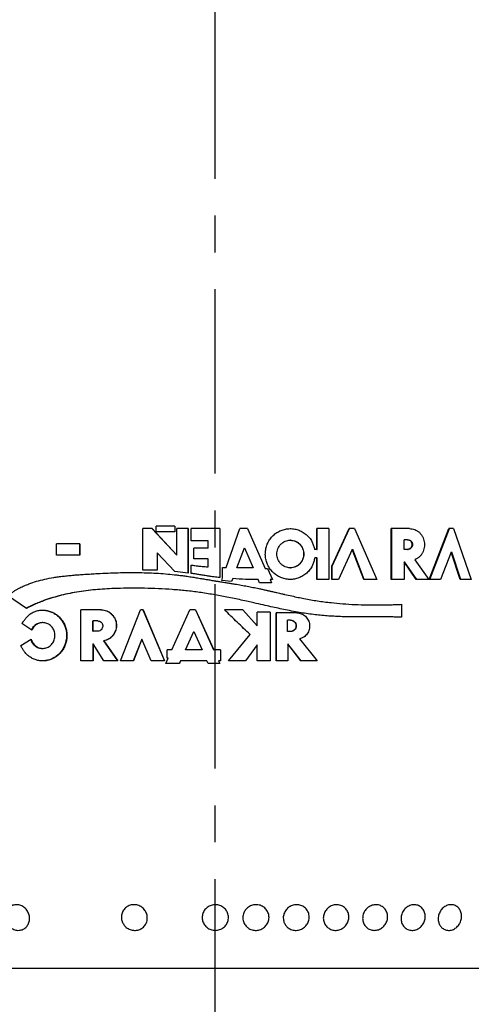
# Model space of a CAD drawing. Header units: millimetres. Extents: x 8 to 862, y 8 to 585.
# Tile 66 of 84: x 726 to 757, y 201 to 269. Entities that reach past the tile are written whole.
import ezdxf

# ---------------------------------------------------------------- set-up
doc = ezdxf.new("R2010")
doc.units = ezdxf.units.MM
doc.linetypes.add('CENTERX2', pattern=[20.32, 12.7, -2.54, 2.54, -2.54])
doc.layers.add('CENTERLINE', color=4, linetype='CENTERX2')
doc.layers.add('HATCH', color=3, linetype='Continuous')
doc.layers.add('OUTLINE', color=7, linetype='Continuous', lineweight=25)

msp = doc.modelspace()

# ---------------------------------------------------------------- hatches: boundary and pattern name
at = {"layer": 'HATCH'}
h = msp.add_hatch(dxfattribs=at)
h.set_pattern_fill('NET', color=256, angle=45, style=0)
edge = h.paths.add_edge_path(flags=0)
edge.add_line((759.48174, 410.83639), (753.43321, 410.83639))
edge.add_line((753.43321, 410.83639), (754.16571, 402.14876))
edge.add_spline(control_points=[(754.16571, 402.14876), (754.21739, 401.53585), (754.288, 400.92328), (754.46779, 399.69886), (754.57736, 399.08526), (754.96211, 397.26135), (755.29252, 396.06765), (755.69625, 394.896)], knot_values=[0, 0, 0, 0, 0.25, 0.25, 0.5, 0.5, 1, 1, 1, 1], weights=[1, 1, 1, 1, 1, 1, 1, 1], degree=3, periodic=0)
edge.add_spline(control_points=[(755.69625, 394.896), (756.10223, 393.71779), (756.46009, 392.52157), (756.92346, 390.69975), (757.06566, 390.0879), (757.32516, 388.85486), (757.44252, 388.23293), (757.96143, 385.12864), (758.16578, 382.64082), (758.16578, 380.14876)], knot_values=[0, 0, 0, 0, 0.25, 0.25, 0.375, 0.375, 0.5, 0.5, 1, 1, 1, 1], weights=[1, 1, 1, 1, 1, 1, 1, 1, 1, 1], degree=3, periodic=0)
edge.add_spline(control_points=[(758.16578, 380.14876), (758.16578, 379.38801), (758.13113, 378.63202), (757.99424, 377.12933), (757.89199, 376.38262), (757.75594, 375.64056)], knot_values=[0, 0, 0, 0, 0.5, 0.5, 1, 1, 1, 1], weights=[1, 1, 1, 1, 1, 1], degree=3, periodic=0)
edge.add_spline(control_points=[(757.75594, 375.64056), (757.56108, 374.57768), (757.41337, 373.50279), (757.21522, 371.32822), (757.16577, 370.23663), (757.16577, 369.14876)], knot_values=[0, 0, 0, 0, 0.5, 0.5, 1, 1, 1, 1], weights=[1, 1, 1, 1, 1, 1], degree=3, periodic=0)
edge.add_spline(control_points=[(757.16577, 369.14876), (757.16577, 368.76313), (757.19417, 368.3731), (757.30539, 367.61174), (757.38798, 367.23734), (757.60686, 366.50107), (757.74422, 366.13698), (758.0702, 365.43352), (758.2578, 365.09534), (758.47006, 364.77071)], knot_values=[0, 0, 0, 0, 0.25, 0.25, 0.5, 0.5, 0.75, 0.75, 1, 1, 1, 1], weights=[1, 1, 1, 1, 1, 1, 1, 1, 1, 1], degree=3, periodic=0)
edge.add_spline(control_points=[(758.47006, 364.77071), (758.93832, 364.05457), (759.40658, 363.33843), (759.87485, 362.62228), (764.3201, 355.82385), (768.76533, 349.02541), (773.21055, 342.22696)], knot_values=[0.0242018, 0.0242018, 0.0242018, 0.0242018, 0.02676874, 0.02676874, 0.02676874, 0.05113696, 0.05113696, 0.05113696, 0.05113696], weights=[1, 1, 1, 1, 1, 1, 1], degree=3, periodic=0)
edge.add_spline(control_points=[(773.21055, 342.22696), (773.47372, 341.82449), (773.70648, 341.40545), (774.11143, 340.53435), (774.28444, 340.07922), (774.56167, 339.15057), (774.66605, 338.67842), (774.80615, 337.71839), (774.8409, 337.23432), (774.8409, 336.75441)], knot_values=[0, 0, 0, 0, 0.25, 0.25, 0.5, 0.5, 0.75, 0.75, 1, 1, 1, 1], weights=[1, 1, 1, 1, 1, 1, 1, 1, 1, 1], degree=3, periodic=0)
edge.add_line((774.8409, 336.75441), (774.8409, 331.85461))
edge.add_spline(control_points=[(774.8409, 331.85461), (774.8409, 331.59868), (774.80184, 331.09284), (774.68734, 330.5986), (774.61056, 330.35448)], knot_values=[0, 0, 0, 0, 0.5, 1, 1, 1, 1], weights=[1, 1, 1, 1, 1], degree=3, periodic=0)
edge.add_line((774.61056, 330.35448), (774.57911, 330.25448))
edge.add_spline(control_points=[(774.57911, 330.25448), (774.53368, 330.11005), (774.4992, 329.96244), (774.45268, 329.66074), (774.4409, 329.50711), (774.4409, 329.35441)], knot_values=[0, 0, 0, 0, 0.5, 0.5, 1, 1, 1, 1], weights=[1, 1, 1, 1, 1, 1], degree=3, periodic=0)
edge.add_line((774.4409, 329.35441), (774.4409, 236.23726))
edge.add_line((774.4409, 236.23726), (774.4409, 234.03726))
edge.add_line((774.4409, 234.03726), (774.4409, 223.35936))
edge.add_spline(control_points=[(774.4409, 223.35936), (774.4409, 223.17789), (774.46087, 222.99667), (774.53789, 222.64689), (774.59478, 222.47695), (774.67079, 222.31217)], knot_values=[0, 0, 0, 0, 0.5, 0.5, 1, 1, 1, 1], weights=[1, 1, 1, 1, 1, 1], degree=3, periodic=0)
edge.add_arc((772.9909, 221.53726), 1.85, 0, 24.7633796, ccw=False)
edge.add_line((774.8409, 221.53726), (774.8409, 216.03726))
edge.add_spline(control_points=[(774.8409, 216.03726), (774.8409, 214.98841), (774.80657, 213.93783), (774.70269, 212.35932), (774.65933, 211.83271), (774.55492, 210.7786), (774.49372, 210.25015), (774.14512, 207.62256), (773.73046, 205.56057), (773.18472, 203.53726)], knot_values=[0, 0, 0, 0, 0.25, 0.25, 0.375, 0.375, 0.5, 0.5, 1, 1, 1, 1], weights=[1, 1, 1, 1, 1, 1, 1, 1, 1, 1], degree=3, periodic=0)
edge.add_line((773.18472, 203.53726), (779.45427, 201.25534))
edge.add_arc((702.8729, 216.03726), 77.99494, 349.0749889, 360)
edge.add_line((780.86784, 216.03726), (780.86784, 221.53726))
edge.add_arc((772.99104, 221.53726), 7.87679, 0, 13.559875)
edge.add_arc((786.94104, 224.90178), 6.47321, 180, 193.559875, ccw=False)
edge.add_line((780.46784, 224.90178), (780.46784, 328.13439))
edge.add_arc((786.94104, 328.13439), 6.47321, 167.7261922, 180, ccw=False)
edge.add_arc((769.84104, 331.85461), 11.02679, 347.7261922, 360)
edge.add_line((780.86784, 331.85461), (780.86784, 336.75441))
edge.add_arc((764.84104, 336.75441), 16.02679, 0, 33.1789317)
edge.add_line((778.25492, 345.52516), (764.28345, 366.89295))
edge.add_arc((769.7013, 370.43545), 6.47321, 176.861318, 213.1789317, ccw=False)
edge.add_arc((793.16604, 369.14876), 29.97321, 169.6111422, 176.861318, ccw=False)
edge.add_arc((733.16604, 380.14876), 31.02679, 349.6111422, 360)
edge.add_arc((712.89777, 380.14876), 51.29507, 0, 19.0124906)
edge.add_arc((784.05998, 404.66923), 23.97321, 184.8194221, 199.0124906, ccw=False)
edge.add_line((760.17153, 402.6551), (759.48174, 410.83639))

# ---------------------------------------------------------------- linework, layer by layer
at = {"layer": 'CENTERLINE'}
msp.add_line((739.16604, 156.34842), (739.16604, 430.8663), dxfattribs=at)
at = {"layer": 'OUTLINE'}
for p, q in [((734.81802, 233.83726), (734.17964, 233.83726)), ((734.17964, 230.97868), (734.17964, 233.83726)), ((734.80591, 233.83726), (736.51424, 232.00238)), ((734.81802, 233.83726), (736.52161, 232.00238)), ((736.38015, 234.00173), (735.10587, 234.00173)), ((735.10587, 233.62423), (735.10587, 234.00173)), ((736.38015, 233.62423), (735.10587, 233.62423)), ((736.37238, 234.00173), (736.37238, 233.62423)), ((736.38015, 234.00173), (736.38015, 233.62423)), ((737.29075, 233.83726), (736.52161, 233.83726)), ((736.52161, 232.00238), (736.52161, 233.83726)), ((737.28552, 233.83726), (737.28552, 230.76917)), ((737.29075, 233.83726), (737.29075, 230.76917)), ((739.4782, 233.83726), (737.51121, 233.83726)), ((737.51121, 232.98764), (737.51121, 233.83726)), ((739.4782, 233.83726), (739.4782, 230.45968)), ((739.91777, 231.15526), (740.85984, 233.83726)), ((739.91986, 231.15526), (740.86456, 233.83726)), ((741.37809, 233.83726), (740.85984, 233.83726)), ((741.37809, 233.83726), (742.59504, 231.09752)), ((746.98827, 233.83726), (746.15562, 233.83726)), ((746.15562, 232.40822), (746.15562, 233.83726)), ((746.1751, 232.40822), (746.1751, 233.83726)), ((746.98827, 233.83726), (746.98827, 230.33726)), ((747.18515, 231.23972), (748.37255, 233.83726)), ((747.2075, 231.23972), (748.3982, 233.83726)), ((748.7398, 233.83726), (748.37255, 233.83726)), ((748.7398, 233.83726), (750.28479, 230.33726)), ((752.54676, 233.83726), (751.28035, 233.83726)), ((751.28035, 230.33726), (751.28035, 233.83726)), ((751.31412, 230.33726), (751.31412, 233.83726)), ((753.89263, 230.33726), (755.25085, 233.83726)), ((753.93368, 230.33726), (755.29568, 233.83726)), ((755.56718, 233.83726), (755.25085, 233.83726)), ((755.56718, 233.83726), (756.78407, 230.33726)), ((729.84881, 232.79298), (728.23399, 232.79298)), ((728.23399, 232.00343), (728.23399, 232.79298)), ((729.82284, 232.79298), (729.82284, 232.00343)), ((729.84881, 232.79298), (729.84881, 232.00343)), ((738.66706, 232.98764), (737.51121, 232.98764)), ((738.66706, 232.48201), (738.66706, 232.98764)), ((744.34297, 233.03726), (744.32858, 233.03726)), ((752.15832, 232.4057), (752.15832, 233.06839)), ((752.39971, 233.06839), (752.15832, 233.06839)), ((752.39971, 233.06839), (752.43659, 233.06839)), ((735.16146, 232.17707), (735.16146, 230.97868)), ((735.17259, 232.17707), (735.16146, 232.17707)), ((735.17259, 232.17707), (735.17259, 230.97868)), ((736.38015, 230.87711), (735.17259, 232.17707)), ((738.66706, 232.48201), (737.69507, 232.48201)), ((737.69507, 231.75112), (737.69507, 232.48201)), ((740.64893, 231.14293), (741.16971, 232.51583)), ((741.16971, 232.51583), (741.76824, 231.12508)), ((741.16971, 232.51583), (741.1753, 232.51583)), ((741.1753, 232.51583), (741.77549, 231.12508)), ((746.15562, 232.40822), (746.00591, 232.40822)), ((746.15562, 232.40822), (746.1751, 232.40822)), ((748.59981, 232.40822), (747.65551, 230.33726)), ((749.39677, 230.33726), (748.59981, 232.40822)), ((748.59981, 232.40822), (748.62611, 232.40822)), ((749.42529, 230.33726), (748.62611, 232.40822)), ((752.39971, 232.4057), (752.15832, 232.4057)), ((752.39971, 232.4057), (752.43659, 232.4057)), ((755.40032, 232.20972), (754.67871, 230.33726)), ((756.01407, 230.33726), (755.40032, 232.20972)), ((755.40032, 232.20972), (755.44557, 232.20972)), ((756.06103, 230.33726), (755.44557, 232.20972)), ((729.84881, 232.00343), (728.23399, 232.00343)), ((736.52161, 232.00238), (736.51424, 232.00238)), ((738.66689, 231.75112), (737.69507, 231.75112)), ((738.66689, 231.20461), (738.66689, 231.75112)), ((746.15562, 231.82187), (746.01508, 231.82187)), ((746.15562, 230.33726), (746.15562, 231.82187)), ((746.15562, 231.82187), (746.1751, 231.82187)), ((746.1751, 230.33726), (746.1751, 231.82187)), ((752.99452, 230.33726), (752.15832, 231.54737)), ((752.15832, 231.54737), (752.15832, 230.33726)), ((752.15832, 231.54737), (752.19453, 231.54737)), ((753.03306, 230.33726), (752.19453, 231.54737)), ((752.89682, 231.69191), (753.8642, 230.33726)), ((735.17259, 230.97868), (734.17964, 230.97868)), ((737.29075, 230.76917), (736.38015, 230.87711)), ((737.51121, 230.75316), (737.51121, 231.32736)), ((738.66689, 231.20461), (738.6655, 231.20461)), ((739.6711, 231.16132), (739.91777, 231.15526)), ((739.6711, 230.45333), (739.6711, 231.16132)), ((739.6725, 230.45333), (739.6725, 231.16132)), ((739.91777, 231.15526), (739.91986, 231.15526)), ((741.76824, 231.12508), (740.64893, 231.14293)), ((741.76824, 231.12508), (741.77549, 231.12508)), ((742.59504, 231.09752), (742.75888, 231.08938)), ((742.75888, 231.08938), (743.11133, 230.33726)), ((744.32853, 231.13726), (744.34292, 231.13726)), ((747.18515, 230.33726), (747.18515, 231.23972)), ((747.18515, 231.23972), (747.2075, 231.23972)), ((747.2075, 230.33726), (747.2075, 231.23972)), ((739.60804, 230.27389), (739.6711, 230.45333)), ((740.28485, 230.18363), (739.60804, 230.27389)), ((739.60804, 230.27389), (739.60927, 230.27389)), ((739.60927, 230.27389), (739.6725, 230.45333)), ((740.28797, 230.18363), (739.60927, 230.27389)), ((739.6711, 230.45333), (739.6725, 230.45333)), ((740.36433, 230.39302), (740.28485, 230.18363)), ((740.36433, 230.39302), (740.36767, 230.39302)), ((742.20797, 230.10227), (742.11352, 230.32204)), ((742.11352, 230.32204), (742.12173, 230.32204)), ((742.21645, 230.10227), (742.12173, 230.32204)), ((743.03621, 230.10227), (742.20797, 230.10227)), ((743.11133, 230.33726), (742.93466, 230.33145)), ((742.93466, 230.33145), (743.03621, 230.10227)), ((746.98827, 230.33726), (746.15562, 230.33726)), ((747.65551, 230.33726), (747.18515, 230.33726)), ((750.28479, 230.33726), (749.39677, 230.33726)), ((752.15832, 230.33726), (751.28035, 230.33726)), ((753.8642, 230.33726), (752.99452, 230.33726)), ((754.67871, 230.33726), (753.89263, 230.33726)), ((756.78407, 230.33726), (756.01407, 230.33726)), ((733.55279, 229.73158), (733.53715, 229.73158)), ((726.16754, 228.34169), (724.8613, 229.22722)), ((731.31601, 228.23726), (729.91724, 228.23726)), ((729.91724, 224.73726), (729.91724, 228.23726)), ((732.6282, 224.73726), (734.01168, 228.23726)), ((734.19576, 228.23726), (734.01168, 228.23726)), ((734.18191, 228.23726), (735.66111, 224.73726)), ((734.19576, 228.23726), (735.67085, 224.73726)), ((736.17637, 225.47994), (737.41986, 228.23726)), ((737.81004, 228.23726), (737.41986, 228.23726)), ((737.80627, 228.23726), (739.05326, 225.47994)), ((737.81004, 228.23726), (739.05357, 225.47994)), ((741.07242, 228.23726), (739.79743, 228.23726)), ((741.07242, 228.23726), (742.03988, 227.13901)), ((742.94, 228.0791), (742.03988, 228.0791)), ((742.03988, 227.13901), (742.03988, 228.0791)), ((742.04789, 227.13901), (742.04789, 228.0791)), ((742.94, 228.0791), (742.94, 224.73726)), ((744.76879, 228.03144), (743.36339, 228.03144)), ((743.36339, 224.73726), (743.36339, 228.03144)), ((743.37509, 224.73726), (743.37509, 228.03144)), ((750.1901, 228.57891), (750.22082, 228.57891)), ((751.98696, 228.62343), (751.98696, 227.73975)), ((726.53314, 226.84723), (725.84086, 227.29176)), ((727.28865, 227.35828), (727.25555, 227.35828)), ((730.72325, 226.78231), (730.72325, 227.48026)), ((730.72325, 227.48026), (730.74672, 227.48026)), ((730.74672, 226.78231), (730.74672, 227.48026)), ((731.07058, 227.48026), (730.74672, 227.48026)), ((744.12729, 226.74092), (744.12729, 227.5371)), ((744.3343, 227.5371), (744.12729, 227.5371)), ((744.3343, 227.5371), (744.34871, 227.5371)), ((730.72325, 226.78231), (730.74672, 226.78231)), ((731.14863, 226.78231), (730.74672, 226.78231)), ((737.10693, 225.47994), (737.67777, 226.74092)), ((737.11266, 225.47994), (737.6819, 226.74092)), ((737.6819, 226.74092), (737.67777, 226.74092)), ((737.6819, 226.74092), (738.25042, 225.47994)), ((742.03988, 227.13901), (742.04789, 227.13901)), ((744.3343, 226.74092), (744.12729, 226.74092)), ((744.3343, 226.74092), (744.34871, 226.74092)), ((725.78041, 225.78778), (726.49161, 226.21071)), ((731.47398, 226.10235), (732.42755, 224.73726)), ((731.47398, 226.10235), (731.49536, 226.10235)), ((731.49536, 226.10235), (732.44627, 224.73726)), ((734.10334, 226.22835), (733.50766, 224.73726)), ((734.11741, 226.22835), (733.52338, 224.73726)), ((734.11741, 226.22835), (734.10334, 226.22835)), ((734.74476, 224.73726), (734.11741, 226.22835)), ((740.06712, 224.73726), (741.55637, 226.54078)), ((740.06963, 224.73726), (741.56303, 226.54078)), ((741.55637, 226.54078), (741.56303, 226.54078)), ((744.95363, 226.24152), (746.18506, 224.73726)), ((727.25494, 225.58455), (727.28805, 225.58455)), ((730.72325, 225.90261), (730.72325, 224.73726)), ((730.72325, 225.90261), (730.74672, 225.90261)), ((730.74672, 225.90261), (730.74672, 224.73726)), ((731.49536, 224.73726), (730.74672, 225.90261)), ((736.17637, 225.47994), (735.84051, 225.47994)), ((735.84051, 224.9218), (735.84051, 225.47994)), ((737.11266, 225.47994), (737.10693, 225.47994)), ((738.25042, 225.47994), (737.11266, 225.47994)), ((739.5318, 225.47994), (739.05357, 225.47994)), ((739.5318, 225.47994), (739.5318, 224.73726)), ((742.03988, 225.81902), (741.23984, 224.73726)), ((742.03988, 224.73726), (742.03988, 225.81902)), ((742.03988, 225.81902), (742.04789, 225.81902)), ((742.04789, 224.73726), (742.04789, 225.81902)), ((744.15186, 225.90261), (744.15186, 224.73726)), ((745.05147, 224.73726), (744.15186, 225.90261)), ((744.15186, 225.90261), (744.16575, 225.90261)), ((745.06788, 224.73726), (744.16575, 225.90261)), ((730.74672, 224.73726), (729.91724, 224.73726)), ((732.44627, 224.73726), (731.49536, 224.73726)), ((733.52338, 224.73726), (732.6282, 224.73726)), ((735.67085, 224.73726), (734.74476, 224.73726)), ((735.75475, 224.54337), (735.92506, 224.9218)), ((735.92506, 224.9218), (735.84051, 224.9218)), ((736.77096, 224.73726), (736.68329, 224.54337)), ((736.77762, 224.73726), (736.69019, 224.54337)), ((736.77762, 224.73726), (736.77096, 224.73726)), ((738.58537, 224.73726), (736.77762, 224.73726)), ((738.67283, 224.54337), (738.58537, 224.73726)), ((739.3886, 224.73726), (739.47606, 224.54337)), ((739.5318, 224.73726), (739.3886, 224.73726)), ((741.23984, 224.73726), (740.06712, 224.73726)), ((742.94, 224.73726), (742.03988, 224.73726)), ((744.15186, 224.73726), (743.36339, 224.73726)), ((746.18506, 224.73726), (745.05147, 224.73726)), ((736.69019, 224.54337), (735.75475, 224.54337)), ((739.47606, 224.54337), (738.67283, 224.54337)), ((773.18472, 203.53726), (705.14737, 203.53726))]:
    msp.add_line(p, q, dxfattribs=at)
for points, knots in [([(746.01508, 231.82187), (746.00464, 231.77685), (745.98473, 231.69102), (745.95199, 231.56449), (745.91395, 231.44225), (745.86665, 231.32326), (745.78077, 231.15129), (745.63283, 230.94112), (745.40352, 230.71537), (745.13799, 230.53404), (744.84282, 230.40771), (744.53043, 230.33884), (744.20991, 230.33146), (743.89251, 230.3839), (743.59047, 230.49667), (743.31326, 230.66321), (743.07298, 230.87949), (742.87477, 231.13588), (742.72809, 231.42502), (742.63473, 231.73636), (742.60096, 232.05935), (742.6246, 232.38281), (742.70784, 232.69632), (742.84531, 232.99048), (743.03562, 233.25345), (743.26873, 233.47713), (743.53992, 233.6524), (743.83813, 233.77518), (744.15394, 233.83818), (744.47466, 233.84145), (744.78888, 233.78308), (745.08773, 233.66686), (745.35874, 233.49478), (745.59546, 233.27676), (745.7503, 233.07136), (745.84184, 232.90187), (745.89288, 232.78442), (745.93481, 232.6634), (745.97148, 232.53802), (745.99407, 232.45286), (746.00591, 232.40822)], [0, 0, 0, 0, 0.01343048, 0.02560897, 0.03798419, 0.05063707, 0.06283257, 0.09393787, 0.12514066, 0.15659665, 0.18768386, 0.21887098, 0.24998979, 0.28121376, 0.31256958, 0.34372069, 0.3750583, 0.40621675, 0.43748463, 0.4687619, 0.50010108, 0.5312568, 0.56241147, 0.59379263, 0.62508243, 0.65630753, 0.6873594, 0.71875746, 0.75002999, 0.7811266, 0.81230293, 0.84333189, 0.87474368, 0.90592617, 0.93714508, 0.94933789, 0.96202209, 0.97438754, 0.98657265, 1, 1, 1, 1]), ([(752.54676, 233.83726), (752.60666, 233.83399), (752.726, 233.82747), (752.89901, 233.77529), (753.06103, 233.69426), (753.20703, 233.58269), (753.33327, 233.44594), (753.43501, 233.28699), (753.51041, 233.1115), (753.55603, 232.92426), (753.57184, 232.73121), (753.55601, 232.53822), (753.51039, 232.35088), (753.43494, 232.17546), (753.33319, 232.01637), (753.20695, 231.88021), (753.06145, 231.76714), (752.95183, 231.71705), (752.89682, 231.69191)], [0, 0, 0, 0, 0.06272715, 0.12499379, 0.18747885, 0.24999511, 0.31248031, 0.37499722, 0.43746634, 0.49999916, 0.56245129, 0.62500076, 0.68747031, 0.75000278, 0.81248817, 0.87500446, 0.93728525, 1, 1, 1, 1]), ([(744.32853, 231.13726), (744.38877, 231.14089), (744.51046, 231.14824), (744.68534, 231.20726), (744.84695, 231.29537), (744.98664, 231.41478), (745.10038, 231.55948), (745.18367, 231.7248), (745.23628, 231.90286), (745.25366, 232.08726), (745.23629, 232.27166), (745.18366, 232.44973), (745.10037, 232.61503), (744.98664, 232.75977), (744.84694, 232.87902), (744.68535, 232.96772), (744.51046, 233.02456), (744.32855, 233.04355), (744.14651, 233.02456), (743.97123, 232.96772), (743.80905, 232.87902), (743.66866, 232.75977), (743.55425, 232.61503), (743.47039, 232.44972), (743.41739, 232.27165), (743.39988, 232.08725), (743.41739, 231.90286), (743.4704, 231.72478), (743.55426, 231.55948), (743.66866, 231.41477), (743.80904, 231.29537), (743.97123, 231.20726), (744.14652, 231.14824), (744.26826, 231.14089), (744.32853, 231.13726)], [0, 0, 0, 0, 0.03091794, 0.06245558, 0.09393797, 0.12501409, 0.15597455, 0.18745953, 0.21889236, 0.24999976, 0.28111157, 0.31254076, 0.34402926, 0.37498603, 0.40606168, 0.43754444, 0.46908193, 0.50000002, 0.53091791, 0.56245558, 0.59393824, 0.625014, 0.65597439, 0.68745941, 0.71889284, 0.75000024, 0.78111142, 0.81254061, 0.8440297, 0.87498591, 0.90606201, 0.93754444, 0.96908195, 1, 1, 1, 1]), ([(744.34297, 233.03725), (744.40336, 233.03362), (744.52535, 233.02628), (744.70069, 232.96727), (744.86274, 232.87917), (745.00283, 232.75978), (745.11688, 232.61508), (745.20042, 232.44976), (745.2532, 232.27168), (745.27063, 232.08726), (745.2532, 231.90285), (745.20043, 231.72477), (745.11689, 231.55944), (745.00283, 231.41474), (744.86274, 231.29534), (744.70069, 231.20725), (744.52534, 231.14824), (744.40333, 231.14089), (744.34292, 231.13726)], [0, 0, 0, 0, 0.06190628, 0.12505534, 0.18807036, 0.25023903, 0.31213557, 0.37506406, 0.43785146, 0.49999235, 0.56212444, 0.62491911, 0.68784068, 0.74974446, 0.81191407, 0.87492834, 0.93807771, 1, 1, 1, 1]), ([(752.39971, 233.06839), (752.44008, 233.06329), (752.52059, 233.05312), (752.62303, 232.97679), (752.691, 232.86719), (752.71515, 232.73707), (752.69112, 232.60685), (752.62292, 232.49726), (752.52054, 232.42072), (752.43998, 232.41071), (752.39971, 232.4057)], [0, 0, 0, 0, 0.12533659, 0.24996606, 0.37503618, 0.49995996, 0.62485937, 0.74998763, 0.87500935, 1, 1, 1, 1]), ([(752.43659, 233.06839), (752.47707, 233.0633), (752.55776, 233.05314), (752.66048, 232.97684), (752.72868, 232.86724), (752.75292, 232.73707), (752.7288, 232.6068), (752.66038, 232.49721), (752.55772, 232.42071), (752.47697, 232.4107), (752.43659, 232.4057)], [0, 0, 0, 0, 0.12549708, 0.25019429, 0.37519665, 0.49995975, 0.62469815, 0.74975952, 0.87484899, 1, 1, 1, 1]), ([(724.8613, 229.22722), (724.91907, 229.26742), (725.01995, 229.33762), (725.15508, 229.42975), (725.26413, 229.50148), (725.35947, 229.56179), (725.45017, 229.61671), (725.53778, 229.66736), (725.62466, 229.71507), (725.77902, 229.79525), (726.01297, 229.90447), (726.39433, 230.05773), (726.8654, 230.21456), (727.43755, 230.3601), (727.94057, 230.45543), (728.36706, 230.51985), (728.70451, 230.56317), (729.06429, 230.60225), (729.42752, 230.63499), (729.80135, 230.66414), (730.19148, 230.69131), (730.61239, 230.7178), (731.14861, 230.74849), (731.76791, 230.77827), (732.46034, 230.80179), (733.11631, 230.81336), (733.77347, 230.81344), (734.43103, 230.80012), (735.09187, 230.77128), (735.73058, 230.72701), (736.25041, 230.67709), (736.6639, 230.62821), (736.98371, 230.58615), (737.32477, 230.53735), (737.61421, 230.49277), (737.85012, 230.45513), (738.0276, 230.42631), (738.20242, 230.39751), (738.37274, 230.36911), (738.56368, 230.33716), (738.80328, 230.29693), (739.00901, 230.26238), (739.15069, 230.2385), (739.2175, 230.22731), (739.29746, 230.21421), (739.39916, 230.19763), (739.52414, 230.17739), (739.66418, 230.15479), (739.81158, 230.13105), (739.95828, 230.10744), (740.09946, 230.0848), (740.23688, 230.06263), (740.37242, 230.04049), (740.61255, 230.001), (740.94523, 229.9444), (741.35892, 229.86917), (741.76318, 229.78998), (742.10407, 229.71837), (742.40346, 229.65345), (742.59483, 229.61097), (742.7434, 229.57771), (742.83866, 229.55628), (742.9383, 229.53377), (743.05104, 229.50822), (743.20678, 229.47276), (743.39046, 229.43096), (743.57831, 229.38816), (743.72552, 229.35461), (743.83215, 229.3303), (743.90023, 229.31477), (744.09635, 229.27019), (744.41642, 229.19926), (744.85882, 229.10498), (745.29599, 229.01663), (745.74044, 228.9338), (746.20661, 228.85772), (746.67004, 228.79191), (747.24964, 228.72186), (747.95345, 228.65641), (748.78835, 228.60559), (749.5497, 228.58229), (750.23229, 228.57729), (750.68885, 228.58166), (751.00963, 228.5883), (751.20286, 228.59329), (751.42328, 228.60074), (751.68849, 228.61087), (751.88173, 228.619), (751.98696, 228.62343)], [0, 0, 0, 0, 0.00792429, 0.01383772, 0.01839464, 0.02260777, 0.02653295, 0.03033181, 0.03400593, 0.03770365, 0.04994734, 0.06312056, 0.08404445, 0.1057969, 0.1293312, 0.14121883, 0.15380526, 0.16709525, 0.18127538, 0.19405306, 0.20835719, 0.22418856, 0.24019152, 0.26693671, 0.29154887, 0.3151444, 0.33765837, 0.36216919, 0.3856183, 0.40835799, 0.43045814, 0.44122081, 0.45265135, 0.46475153, 0.47783024, 0.48375373, 0.49011606, 0.49691733, 0.50255974, 0.50844052, 0.51746139, 0.52833765, 0.53057344, 0.53270519, 0.53552534, 0.53916945, 0.54363749, 0.5489591, 0.55421959, 0.55947991, 0.56472707, 0.56939361, 0.57425315, 0.57930568, 0.59522772, 0.61008844, 0.62398085, 0.63902555, 0.6471503, 0.65660126, 0.65990937, 0.66337906, 0.66701033, 0.67080318, 0.67571099, 0.68405406, 0.69091567, 0.69629573, 0.7001943, 0.70261131, 0.70376592, 0.72171373, 0.73772148, 0.75230078, 0.76965964, 0.78642439, 0.80331216, 0.82034782, 0.84983045, 0.88039408, 0.91212382, 0.93398326, 0.9563087, 0.96318707, 0.97001065, 0.9780535, 0.9880499, 1, 1, 1, 1]), ([(737.5066, 231.32736), (737.58489, 231.31667), (737.72731, 231.29723), (737.91997, 231.27236), (738.09366, 231.25154), (738.26777, 231.23423), (738.46144, 231.21804), (738.59579, 231.2092), (738.6655, 231.20461)], [0, 0, 0, 0, 0.20343808, 0.37009967, 0.49999747, 0.65363831, 0.82029206, 1, 1, 1, 1]), ([(737.51121, 231.32736), (737.58928, 231.31667), (737.7313, 231.29723), (737.92342, 231.27236), (738.09664, 231.25155), (738.27026, 231.23423), (738.46339, 231.21804), (738.59737, 231.2092), (738.66689, 231.20461)], [0, 0, 0, 0, 0.20343392, 0.37009794, 0.50000427, 0.65363896, 0.82029063, 1, 1, 1, 1]), ([(739.4782, 230.45968), (739.40886, 230.46711), (739.27489, 230.48148), (739.07279, 230.50811), (738.90441, 230.53323), (738.78763, 230.5516), (738.71687, 230.56309), (738.64619, 230.57467), (738.53941, 230.59213), (738.3986, 230.6152), (738.24694, 230.64005), (738.10015, 230.66369), (737.96811, 230.6846), (737.84345, 230.70398), (737.72616, 230.72182), (737.61624, 230.73815), (737.5454, 230.74827), (737.51121, 230.75316)], [0, 0, 0, 0, 0.10514733, 0.20317615, 0.30734001, 0.36184117, 0.3814242, 0.41544987, 0.46983844, 0.54459069, 0.63063371, 0.70163531, 0.7688593, 0.83230766, 0.89197974, 0.94787714, 1, 1, 1, 1]), ([(739.47907, 230.45968), (739.40947, 230.46695), (739.30867, 230.47749), (739.20821, 230.49088), (739.1771, 230.49503)], [0, 0, 0, 0, 0.69040594, 1, 1, 1, 1]), ([(742.11352, 230.32204), (741.82446, 230.32635), (741.24142, 230.33503), (740.65834, 230.37358), (740.36433, 230.39302)], [0, 0, 0, 0, 0.49577402, 1, 1, 1, 1]), ([(742.12173, 230.32204), (741.83187, 230.32635), (741.2472, 230.33503), (740.6625, 230.37358), (740.36767, 230.39302)], [0, 0, 0, 0, 0.49577584, 1, 1, 1, 1]), ([(733.31831, 229.7309), (733.31587, 229.73092), (733.00378, 229.73285), (732.46471, 229.71874), (731.71353, 229.68815), (731.05529, 229.64221), (730.40797, 229.57761), (729.76968, 229.49064), (729.14699, 229.38037), (728.54925, 229.24698), (727.96822, 229.08826), (727.526, 228.94298), (727.21399, 228.82837), (727.0304, 228.75675), (726.85269, 228.68319), (726.67309, 228.60365), (726.50222, 228.52375), (726.32682, 228.43847), (726.21468, 228.38294), (726.15228, 228.35204)], [0, 0, 0, 0, 0.00096812, 0.12404601, 0.21552851, 0.30226283, 0.38960455, 0.47838661, 0.56368226, 0.64735893, 0.72906535, 0.81121004, 0.83934185, 0.86653082, 0.89278644, 0.91902674, 0.94795223, 0.97104018, 1, 1, 1, 1]), ([(751.98696, 227.73975), (751.89653, 227.74125), (751.72909, 227.74403), (751.49723, 227.74731), (751.30258, 227.74959), (751.12246, 227.75081), (750.95786, 227.75114), (750.79242, 227.75118), (750.62982, 227.75098), (750.44225, 227.75054), (750.24275, 227.74991), (750.04889, 227.74937), (749.85205, 227.74883), (749.62364, 227.74822), (749.34375, 227.74822), (749.03973, 227.74926), (748.71784, 227.75195), (748.33905, 227.75789), (747.90896, 227.76914), (747.44281, 227.78813), (746.98053, 227.81526), (746.51289, 227.8526), (746.03619, 227.90265), (745.55741, 227.96563), (745.06285, 228.04301), (744.54416, 228.13495), (744.01779, 228.23784), (743.49569, 228.34756), (742.98308, 228.46016), (742.42346, 228.58652), (741.90471, 228.7044), (741.39765, 228.81866), (740.94738, 228.91754), (740.45875, 229.02118), (739.97575, 229.11889), (739.49841, 229.21019), (738.86767, 229.32303), (738.08573, 229.44567), (737.14081, 229.56162), (736.19957, 229.64468), (735.24942, 229.69992), (734.28995, 229.72892), (733.34039, 229.73481), (732.48139, 229.72), (731.733, 229.68771), (731.07652, 229.64216), (730.43149, 229.5775), (729.79531, 229.49058), (729.1747, 229.38036), (728.57897, 229.24697), (727.99973, 229.08824), (727.55857, 228.94311), (727.24734, 228.82846), (727.06424, 228.75684), (726.88669, 228.68308), (726.70751, 228.60351), (726.53691, 228.52352), (726.35529, 228.43492), (726.23653, 228.37595), (726.16754, 228.34169)], [0, 0, 0, 0, 0.01084076, 0.02007204, 0.02769386, 0.03404094, 0.04149911, 0.04723715, 0.05365159, 0.06074245, 0.06939965, 0.07717617, 0.08355648, 0.09252707, 0.1039636, 0.11630449, 0.12800613, 0.1414325, 0.16028517, 0.17779297, 0.19523504, 0.21352122, 0.23156039, 0.25001009, 0.26855521, 0.28846689, 0.30975253, 0.32924314, 0.3487155, 0.36892386, 0.3938279, 0.40851619, 0.42729492, 0.44555875, 0.46453254, 0.48253265, 0.50001768, 0.53632655, 0.57120621, 0.60675741, 0.64242582, 0.67831494, 0.71510446, 0.75000969, 0.77607813, 0.80071813, 0.82551528, 0.85076025, 0.8750071, 0.89876362, 0.92200086, 0.94537698, 0.9533735, 0.96110711, 0.96858064, 0.97608235, 0.98427657, 0.99086598, 1, 1, 1, 1]), ([(725.84086, 227.29176), (725.86809, 227.32955), (725.91644, 227.39664), (725.98619, 227.49154), (726.05319, 227.57898), (726.12213, 227.66373), (726.21295, 227.76719), (726.32557, 227.87936), (726.47056, 227.99355), (726.65523, 228.09932), (726.88862, 228.18367), (727.16582, 228.22655), (727.44894, 228.22157), (727.72611, 228.16636), (727.9905, 228.06519), (728.23418, 227.91894), (728.45178, 227.73162), (728.63646, 227.50706), (728.7847, 227.25415), (728.88903, 226.9789), (728.94771, 226.68952), (728.95856, 226.39359), (728.92301, 226.09951), (728.83909, 225.81659), (728.71195, 225.55203), (728.54427, 225.31379), (728.34124, 225.10772), (728.10738, 224.94154), (727.85171, 224.81727), (727.58119, 224.74079), (727.30318, 224.71315), (727.02493, 224.7364), (726.75392, 224.80721), (726.49837, 224.92667), (726.26567, 225.08853), (726.10341, 225.25066), (725.99795, 225.38565), (725.93509, 225.47953), (725.88016, 225.57682), (725.8296, 225.67968), (725.79734, 225.75057), (725.78041, 225.78778)], [0, 0, 0, 0, 0.0152254, 0.02703912, 0.03850968, 0.05128482, 0.06285913, 0.08374761, 0.10365521, 0.12401403, 0.1547891, 0.18675093, 0.21833284, 0.24987682, 0.28118065, 0.3122573, 0.34332317, 0.37471434, 0.40616172, 0.43731442, 0.46849396, 0.49988094, 0.53116482, 0.56241016, 0.59371082, 0.62497866, 0.65615538, 0.68754013, 0.71892251, 0.75007994, 0.78116686, 0.81252381, 0.84393712, 0.87527696, 0.90688217, 0.93807248, 0.95059461, 0.96296057, 0.97486314, 0.98680646, 1, 1, 1, 1]), ([(727.24413, 228.21646), (727.30142, 228.21701), (727.45257, 228.21846), (727.69421, 228.16506), (727.95931, 228.06556), (728.20367, 227.91888), (728.42187, 227.7317), (728.60708, 227.50709), (728.75575, 227.2542), (728.86038, 226.9789), (728.91925, 226.68951), (728.93011, 226.39352), (728.89443, 226.09945), (728.81028, 225.81651), (728.68278, 225.55197), (728.51461, 225.31372), (728.31102, 225.10772), (728.0765, 224.94132), (727.82013, 224.81794), (727.55376, 224.73965), (727.37351, 224.72852), (727.28598, 224.72311)], [0, 0, 0, 0, 0.0332053, 0.087622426, 0.14161877, 0.195197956, 0.248740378, 0.302813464, 0.356966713, 0.410583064, 0.464254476, 0.518240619, 0.572086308, 0.625842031, 0.679732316, 0.733579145, 0.787301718, 0.841401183, 0.895524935, 0.949269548, 1, 1, 1, 1]), ([(731.29413, 228.23726), (731.3595, 228.23367), (731.48975, 228.22653), (731.67861, 228.16916), (731.85452, 228.08045), (732.01107, 227.95869), (732.14368, 227.81038), (732.24637, 227.63921), (732.31712, 227.45203), (732.35175, 227.25466), (732.35086, 227.05413), (732.31261, 226.85744), (732.24016, 226.67091), (732.13435, 226.50175), (732.00042, 226.35452), (731.84169, 226.23644), (731.66505, 226.14686), (731.53774, 226.1172), (731.47398, 226.10235)], [0, 0, 0, 0, 0.0628143, 0.125162, 0.18771204, 0.25024828, 0.3127374, 0.37521239, 0.43763238, 0.50007712, 0.56247235, 0.62492168, 0.68735183, 0.74983198, 0.81232299, 0.8748627, 0.93732539, 1, 1, 1, 1]), ([(731.31601, 228.23726), (731.38119, 228.23367), (731.5111, 228.22653), (731.69944, 228.16915), (731.87487, 228.08043), (732.03098, 227.95866), (732.16322, 227.81034), (732.26561, 227.6392), (732.33614, 227.45202), (732.37069, 227.2547), (732.36981, 227.05417), (732.33167, 226.85751), (732.25944, 226.67096), (732.15393, 226.50181), (732.02038, 226.35456), (731.86209, 226.23647), (731.68593, 226.14688), (731.55895, 226.11721), (731.49536, 226.10235)], [0, 0, 0, 0, 0.06271968, 0.124992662, 0.187478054, 0.249993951, 0.312480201, 0.374996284, 0.437458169, 0.499997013, 0.562450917, 0.624999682, 0.68747501, 0.750000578, 0.812485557, 0.875002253, 0.937401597, 1, 1, 1, 1]), ([(741.55637, 226.54078), (741.26344, 226.82353), (740.67758, 227.38902), (740.09081, 227.95451), (739.79743, 228.23726)], [0, 0, 0, 0, 0.50000102, 1, 1, 1, 1]), ([(741.56303, 226.54078), (741.26928, 226.82353), (740.68179, 227.38902), (740.09339, 227.95451), (739.79919, 228.23726)], [0, 0, 0, 0, 0.50000086, 1, 1, 1, 1]), ([(744.76879, 228.03144), (744.82362, 228.02848), (744.93282, 228.02259), (745.0909, 227.97554), (745.23811, 227.90267), (745.36936, 227.80259), (745.48094, 227.68051), (745.56804, 227.53943), (745.62903, 227.38482), (745.66058, 227.22142), (745.66304, 227.05482), (745.63483, 226.89076), (745.57837, 226.73433), (745.49413, 226.59148), (745.38619, 226.46595), (745.25701, 226.36371), (745.11211, 226.28437), (745.00653, 226.25582), (744.95363, 226.24152)], [0, 0, 0, 0, 0.06276467, 0.12499174, 0.18747388, 0.24999301, 0.31247581, 0.37499581, 0.43745005, 0.49999532, 0.56244004, 0.62499856, 0.6874716, 0.75000055, 0.81248242, 0.87500224, 0.93738046, 1, 1, 1, 1]), ([(750.2207, 228.57929), (750.39278, 228.57982), (750.65179, 228.58062), (750.99383, 228.58709), (751.23202, 228.59306), (751.46986, 228.60113), (751.7162, 228.61058), (751.89445, 228.61807), (751.98696, 228.62195)], [0, 0, 0, 0, 0.28989587, 0.43633758, 0.57949653, 0.69443754, 0.84140573, 1, 1, 1, 1]), ([(726.49161, 226.21071), (726.50815, 226.16225), (726.54118, 226.0655), (726.6195, 225.93495), (726.71565, 225.81984), (726.82981, 225.72496), (726.95742, 225.65197), (727.09537, 225.60402), (727.23918, 225.58148), (727.38471, 225.58618), (727.52764, 225.61683), (727.66341, 225.67363), (727.78836, 225.75382), (727.89806, 225.85599), (727.98995, 225.9762), (728.06031, 226.11154), (728.10799, 226.25747), (728.13048, 226.40991), (728.1282, 226.5642), (728.10005, 226.7156), (728.04805, 226.85989), (727.97273, 226.99223), (727.87735, 227.10934), (727.76401, 227.20688), (727.63685, 227.2829), (727.49919, 227.33406), (727.35555, 227.35998), (727.2101, 227.35872), (727.06714, 227.33151), (726.93119, 227.27802), (726.80573, 227.20093), (726.69553, 227.1012), (726.60103, 226.98358), (726.55579, 226.89273), (726.53314, 226.84723)], [0, 0, 0, 0, 0.03141745, 0.06272489, 0.09397059, 0.12519024, 0.15641658, 0.18765872, 0.21889253, 0.25014086, 0.28137751, 0.31262823, 0.34386687, 0.37512007, 0.40635873, 0.43761236, 0.468842, 0.50010606, 0.53133132, 0.56259505, 0.5938284, 0.62507995, 0.65631117, 0.68755425, 0.71878034, 0.75001739, 0.78123661, 0.8124658, 0.84367758, 0.87489694, 0.90609876, 0.93732823, 0.96861226, 1, 1, 1, 1]), ([(727.2556, 227.35496), (727.22934, 227.35549), (727.15459, 227.35698), (727.03309, 227.33062), (726.89662, 227.27801), (726.77072, 227.20049), (726.6603, 227.10098), (726.5658, 226.98342), (726.52062, 226.89276), (726.49793, 226.84723)], [0, 0, 0, 0, 0.08282145, 0.23580186, 0.38879306, 0.54168417, 0.69455098, 0.84662138, 1, 1, 1, 1]), ([(731.07058, 227.48026), (731.11248, 227.47559), (731.19605, 227.46628), (731.30527, 227.39587), (731.38345, 227.29318), (731.42085, 227.16791), (731.41216, 227.0372), (731.35867, 226.91906), (731.26783, 226.82508), (731.18844, 226.79659), (731.14863, 226.78231)], [0, 0, 0, 0, 0.12534649, 0.24997383, 0.37501066, 0.49999041, 0.62496677, 0.75002077, 0.87463458, 1, 1, 1, 1]), ([(744.3343, 227.5371), (744.38593, 227.53099), (744.48895, 227.51882), (744.62011, 227.42706), (744.70728, 227.29539), (744.73819, 227.13903), (744.70741, 226.98257), (744.62, 226.85091), (744.48889, 226.75895), (744.38582, 226.74693), (744.3343, 226.74092)], [0, 0, 0, 0, 0.1252639, 0.24996963, 0.37502922, 0.49996475, 0.6248858, 0.7499915, 0.87503305, 1, 1, 1, 1]), ([(744.34871, 227.5371), (744.40047, 227.531), (744.50372, 227.51883), (744.63525, 227.42713), (744.7227, 227.29545), (744.75373, 227.13903), (744.72284, 226.98251), (744.63513, 226.85085), (744.50367, 226.75894), (744.40036, 226.74693), (744.34871, 226.74092)], [0, 0, 0, 0, 0.12542463, 0.25019671, 0.37518985, 0.49996483, 0.62472533, 0.74976454, 0.87487254, 1, 1, 1, 1]), ([(751.98696, 227.74033), (751.90809, 227.74163), (751.75198, 227.74421), (751.53136, 227.74732), (751.33599, 227.74959), (751.15487, 227.75081), (750.98922, 227.75113), (750.87349, 227.75121), (750.82105, 227.75114), (750.81724, 227.75114)], [0, 0, 0, 0, 0.20348147, 0.40274388, 0.56707781, 0.70460787, 0.86644702, 0.99029054, 1, 1, 1, 1]), ([(726.45628, 226.21071), (726.47282, 226.16226), (726.50575, 226.06581), (726.58392, 225.93546), (726.68018, 225.82053), (726.79463, 225.7256), (726.92262, 225.652), (727.06095, 225.60536), (727.17348, 225.58343), (727.23841, 225.58671), (727.25489, 225.58755)], [0, 0, 0, 0, 0.1366974, 0.27215984, 0.40831894, 0.54458709, 0.68086688, 0.81724197, 0.9536009, 1, 1, 1, 1]), ([(725.56787, 206.1559), (725.52065, 206.16089), (725.42621, 206.17086), (725.28769, 206.21718), (725.15667, 206.28575), (725.0366, 206.37599), (724.93143, 206.48549), (724.84361, 206.61029), (724.77625, 206.74742), (724.73036, 206.89228), (724.70799, 207.04117), (724.70868, 207.18965), (724.73329, 207.33365), (724.78013, 207.46945), (724.84882, 207.59288), (724.93669, 207.70122), (725.04207, 207.79061), (725.16162, 207.85942), (725.29239, 207.90461), (725.43055, 207.92581), (725.57223, 207.92122), (725.71341, 207.89191), (725.84977, 207.83763), (725.97757, 207.76091), (726.09269, 207.66305), (726.19223, 207.54785), (726.27277, 207.41789), (726.33276, 207.27769), (726.36978, 207.13074), (726.38383, 206.9816), (726.37367, 206.83425), (726.34065, 206.69269), (726.28479, 206.56111), (726.20851, 206.44258), (726.11314, 206.34114), (726.00188, 206.25863), (725.87729, 206.19907), (725.73214, 206.15767), (725.62658, 206.15653), (725.56787, 206.1559)], [0, 0, 0, 0, 0.0270473, 0.05409402, 0.08113809, 0.10818124, 0.13512824, 0.16207434, 0.18887921, 0.21568367, 0.24236716, 0.26904946, 0.29568202, 0.32231591, 0.34899466, 0.37567438, 0.40247178, 0.42926962, 0.45620573, 0.48314226, 0.51017848, 0.53721443, 0.56426942, 0.59132364, 0.61830767, 0.64529044, 0.67214326, 0.69899503, 0.72571202, 0.75242996, 0.77906876, 0.80570887, 0.83236285, 0.85901614, 0.88576879, 0.91252232, 0.9394154, 0.96630893, 1, 1, 1, 1]), ([(732.86799, 206.54273), (732.82498, 206.61357), (732.7557, 206.72768), (732.70955, 206.90484), (732.6941, 207.05345), (732.70494, 207.20177), (732.74003, 207.34533), (732.79951, 207.48003), (732.88077, 207.60265), (732.98243, 207.70914), (733.1011, 207.79735), (733.23402, 207.86381), (733.37725, 207.90755), (733.5269, 207.92615), (733.67872, 207.91999), (733.82816, 207.88811), (733.9711, 207.83235), (734.10298, 207.75335), (734.2204, 207.65436), (734.31937, 207.53742), (734.39777, 207.4068), (734.45264, 207.26562), (734.48347, 207.11852), (734.48851, 206.96928), (734.46881, 206.82223), (734.42395, 206.68149), (734.35623, 206.55061), (734.26659, 206.43371), (734.15824, 206.33331), (734.03352, 206.25313), (733.89624, 206.19456), (733.75001, 206.16038), (733.59899, 206.15069), (733.44765, 206.16695), (733.30004, 206.20766), (733.16137, 206.27312), (733.0069, 206.37636), (732.92099, 206.47926), (732.86799, 206.54273)], [0, 0, 0, 0, 0.04373733, 0.0704615, 0.09718412, 0.12383334, 0.15048199, 0.1771316, 0.20378325, 0.23052406, 0.25726497, 0.28414267, 0.31102117, 0.33802386, 0.36502637, 0.39208821, 0.41914966, 0.44617966, 0.47320948, 0.50013035, 0.52705067, 0.55383047, 0.5806097, 0.6072793, 0.63394802, 0.66058663, 0.68722655, 0.7139287, 0.7406316, 0.76746311, 0.79429497, 0.82126369, 0.84823285, 0.8752879, 0.90234231, 0.92939469, 0.95644621, 1, 1, 1, 1]), ([(738.51237, 206.42786), (738.4791, 206.46542), (738.41255, 206.54055), (738.33856, 206.67189), (738.28713, 206.81265), (738.2605, 206.95987), (738.25992, 207.10908), (738.28433, 207.25608), (738.334, 207.39672), (738.40652, 207.52748), (738.50081, 207.64424), (738.61355, 207.74451), (738.74227, 207.82459), (738.88307, 207.88309), (739.03222, 207.91725), (739.18548, 207.92698), (739.33834, 207.91086), (739.48657, 207.87025), (739.62549, 207.8053), (739.75145, 207.71883), (739.86025, 207.61249), (739.9494, 207.49028), (740.01563, 207.35503), (740.05807, 207.21135), (740.07466, 207.06284), (740.06614, 206.91398), (740.03176, 206.76885), (739.97362, 206.63124), (739.89237, 206.50534), (739.79106, 206.394), (739.67175, 206.30112), (739.53819, 206.22843), (739.39372, 206.17911), (739.24252, 206.15363), (739.08893, 206.15396), (738.93713, 206.17904), (738.79229, 206.2297), (738.64484, 206.30798), (738.55974, 206.38499), (738.51237, 206.42786)], [0, 0, 0, 0, 0.02678143, 0.0535611, 0.08033503, 0.10710713, 0.1337699, 0.1604343, 0.18706984, 0.21370581, 0.24040576, 0.26710787, 0.29393755, 0.32076713, 0.34773163, 0.37469631, 0.40174469, 0.428793, 0.45583929, 0.48288488, 0.50984207, 0.53679887, 0.56361896, 0.59043754, 0.61712997, 0.64382383, 0.67045753, 0.69709257, 0.72376203, 0.75043198, 0.77721469, 0.80399861, 0.83092327, 0.85784844, 0.88488079, 0.91191325, 0.93897306, 0.96603179, 1, 1, 1, 1]), ([(741.28146, 206.44922), (741.25015, 206.48782), (741.18755, 206.56502), (741.12027, 206.69861), (741.07591, 206.84088), (741.05655, 206.98882), (741.06323, 207.1379), (741.09469, 207.28402), (741.151, 207.42297), (741.2296, 207.55136), (741.3292, 207.66508), (741.44642, 207.76173), (741.57857, 207.83768), (741.7217, 207.89168), (741.87196, 207.92106), (742.02509, 207.92589), (742.17654, 207.90486), (742.32214, 207.85951), (742.45727, 207.79011), (742.57841, 207.69966), (742.68147, 207.5899), (742.7642, 207.46493), (742.8235, 207.32768), (742.85872, 207.18276), (742.86801, 207.03385), (742.85229, 206.88538), (742.81105, 206.74144), (742.74652, 206.60576), (742.65954, 206.4825), (742.55329, 206.37442), (742.42998, 206.28537), (742.29344, 206.21696), (742.14715, 206.17228), (741.99531, 206.15165), (741.84235, 206.15692), (741.69237, 206.18687), (741.55057, 206.24218), (741.40754, 206.32516), (741.32654, 206.40486), (741.28146, 206.44922)], [0, 0, 0, 0, 0.02676791, 0.05353467, 0.08029404, 0.10705383, 0.13371045, 0.16036792, 0.18700498, 0.21364344, 0.24035526, 0.26706737, 0.29391048, 0.32075395, 0.34772976, 0.37470551, 0.40175795, 0.42880998, 0.45585123, 0.48289134, 0.50983699, 0.53678177, 0.56358739, 0.59039217, 0.61707624, 0.64375979, 0.67039371, 0.69702757, 0.72370479, 0.75038341, 0.77717955, 0.80397697, 0.83091446, 0.85785241, 0.88489158, 0.91193058, 0.93898767, 0.96604414, 1, 1, 1, 1]), ([(743.97096, 206.56669), (743.93458, 206.63882), (743.87597, 206.755), (743.84642, 206.93335), (743.84492, 207.08218), (743.86968, 207.22988), (743.91825, 207.37208), (743.9904, 207.50467), (744.0832, 207.62452), (744.19488, 207.72762), (744.32184, 207.81192), (744.46099, 207.87404), (744.60826, 207.91312), (744.75952, 207.92689), (744.91054, 207.91584), (745.05672, 207.87919), (745.19407, 207.81889), (745.31816, 207.73576), (745.4259, 207.63315), (745.51353, 207.51322), (745.57937, 207.38032), (745.62078, 207.23764), (745.6377, 207.08981), (745.62874, 206.94068), (745.59536, 206.7945), (745.5375, 206.65543), (745.45777, 206.52689), (745.35747, 206.41302), (745.24002, 206.31621), (745.10808, 206.24012), (744.96559, 206.18602), (744.81638, 206.1566), (744.66465, 206.15179), (744.51498, 206.17293), (744.37131, 206.21836), (744.23886, 206.2882), (744.0942, 206.39625), (744.01797, 206.50168), (743.97096, 206.56669)], [0, 0, 0, 0, 0.04374481, 0.07045719, 0.09716976, 0.12381431, 0.15045873, 0.17711453, 0.20377124, 0.23052399, 0.25727744, 0.28416849, 0.31106024, 0.33807199, 0.36508374, 0.39214649, 0.41920923, 0.44623206, 0.47325351, 0.50016169, 0.52706913, 0.55383502, 0.58060111, 0.60726384, 0.63392659, 0.66056672, 0.68720881, 0.71392127, 0.74063522, 0.76748042, 0.79432608, 0.82130625, 0.84828653, 0.87534555, 0.90240406, 0.92945072, 0.95649737, 1, 1, 1, 1]), ([(746.89714, 206.353), (746.86186, 206.38627), (746.79131, 206.4528), (746.70911, 206.57432), (746.64811, 206.70798), (746.61073, 206.85107), (746.59855, 206.9993), (746.61087, 207.14828), (746.64823, 207.29395), (746.70852, 207.43246), (746.79097, 207.55966), (746.89253, 207.67264), (747.01107, 207.76751), (747.1429, 207.84245), (747.28466, 207.89429), (747.43228, 207.92247), (747.5815, 207.925), (747.72819, 207.90271), (747.86779, 207.85518), (747.99657, 207.78468), (748.11028, 207.69235), (748.20622, 207.58181), (748.28096, 207.4555), (748.33327, 207.31788), (748.36087, 207.17233), (748.36412, 207.02343), (748.34202, 206.87514), (748.29632, 206.73155), (748.22737, 206.59683), (748.13793, 206.47422), (748.02969, 206.36776), (747.90614, 206.27963), (747.77025, 206.2133), (747.62597, 206.16977), (747.47735, 206.15146), (747.32841, 206.15787), (747.18413, 206.19049), (747.03504, 206.25018), (746.94646, 206.31623), (746.89714, 206.353)], [0, 0, 0, 0, 0.026833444, 0.053665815, 0.080491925, 0.107316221, 0.134012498, 0.160708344, 0.187343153, 0.213977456, 0.240644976, 0.267312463, 0.294090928, 0.320869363, 0.347787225, 0.374705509, 0.401732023, 0.428758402, 0.45581616, 0.482873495, 0.509872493, 0.536870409, 0.563742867, 0.590613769, 0.617348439, 0.644082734, 0.670728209, 0.697373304, 0.724019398, 0.750665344, 0.777400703, 0.80413586, 0.83100931, 0.85788289, 0.884883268, 0.911883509, 0.938944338, 0.966004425, 1, 1, 1, 1]), ([(749.50931, 206.43306), (749.48026, 206.47088), (749.42217, 206.54652), (749.36083, 206.67843), (749.32156, 206.81958), (749.30629, 206.96699), (749.3159, 207.11618), (749.34912, 207.26298), (749.40591, 207.40321), (749.48373, 207.53341), (749.58125, 207.64943), (749.69517, 207.74882), (749.82284, 207.82789), (749.96047, 207.88529), (750.10431, 207.91828), (750.25033, 207.9268), (750.39415, 207.90947), (750.53185, 207.8677), (750.65901, 207.80163), (750.77239, 207.71418), (750.86812, 207.60699), (750.94414, 207.48409), (750.9976, 207.34833), (751.02795, 207.20432), (751.03353, 207.0557), (751.01532, 206.90693), (750.97292, 206.76207), (750.90853, 206.62493), (750.82307, 206.49967), (750.71959, 206.38912), (750.60029, 206.29717), (750.46882, 206.22553), (750.32856, 206.17735), (750.1835, 206.15306), (750.03787, 206.1546), (749.89558, 206.18088), (749.76157, 206.23269), (749.62694, 206.31213), (749.55137, 206.38982), (749.50931, 206.43306)], [0, 0, 0, 0, 0.026777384, 0.053553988, 0.080324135, 0.107093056, 0.133754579, 0.160416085, 0.187052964, 0.213689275, 0.240393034, 0.267096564, 0.29392979, 0.320762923, 0.34773026, 0.37469758, 0.401747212, 0.428796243, 0.455841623, 0.482885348, 0.509840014, 0.536794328, 0.563610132, 0.590426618, 0.617117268, 0.643806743, 0.670441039, 0.697074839, 0.723746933, 0.750418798, 0.777205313, 0.803992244, 0.830920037, 0.857848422, 0.88488252, 0.911916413, 0.938975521, 0.966033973, 1, 1, 1, 1]), ([(752.17004, 206.39462), (752.14017, 206.43042), (752.08041, 206.50201), (752.01512, 206.6294), (751.97094, 206.76738), (751.94988, 206.91311), (751.95302, 207.06218), (751.97925, 207.2103), (752.02871, 207.35334), (752.09905, 207.48767), (752.18914, 207.60911), (752.29585, 207.71502), (752.41675, 207.80158), (752.54821, 207.86725), (752.68673, 207.90907), (752.82837, 207.92673), (752.96896, 207.91859), (753.10464, 207.88575), (753.2311, 207.82814), (753.34507, 207.74835), (753.4427, 207.64781), (753.52182, 207.53036), (753.5795, 207.39868), (753.61502, 207.25732), (753.62661, 207.10979), (753.61505, 206.96065), (753.57978, 206.81389), (753.52282, 206.67347), (753.44488, 206.54356), (753.34884, 206.42719), (753.23669, 206.3283), (753.11189, 206.24887), (752.97758, 206.19215), (752.83759, 206.15888), (752.69596, 206.1512), (752.55649, 206.16832), (752.42397, 206.21134), (752.28962, 206.28181), (752.21281, 206.35428), (752.17004, 206.39462)], [0, 0, 0, 0, 0.02680325, 0.05360574, 0.08039989, 0.1071946, 0.13387064, 0.16054724, 0.18718031, 0.21381398, 0.24049906, 0.26718477, 0.29399203, 0.32079982, 0.34774499, 0.37469052, 0.40173121, 0.42877152, 0.45582424, 0.48287615, 0.50985206, 0.53682716, 0.56366965, 0.59051165, 0.61722103, 0.64393055, 0.67056775, 0.69720544, 0.72386404, 0.7505219, 0.77728409, 0.80404623, 0.83094963, 0.85785302, 0.88487288, 0.91189303, 0.93895471, 0.96601572, 1, 1, 1, 1]), ([(754.61071, 206.54123), (754.58004, 206.61199), (754.53062, 206.72597), (754.50924, 206.90305), (754.51229, 207.05164), (754.53902, 207.19999), (754.58707, 207.34363), (754.65609, 207.47846), (754.74333, 207.60125), (754.84706, 207.70795), (754.96396, 207.79641), (755.09112, 207.86314), (755.22486, 207.90717), (755.36139, 207.92608), (755.49693, 207.92022), (755.6273, 207.88863), (755.74902, 207.83318), (755.85809, 207.75443), (755.95186, 207.65567), (756.02703, 207.53892), (756.08222, 207.40846), (756.11516, 207.26738), (756.12592, 207.12032), (756.1134, 206.97108), (756.07903, 206.82398), (756.0229, 206.68315), (755.94744, 206.55212), (755.85396, 206.43503), (755.74557, 206.33441), (755.62477, 206.25398), (755.4951, 206.19512), (755.36008, 206.16065), (755.22347, 206.15065), (755.08941, 206.16661), (754.96138, 206.20701), (754.84412, 206.2722), (754.71687, 206.37513), (754.65121, 206.47786), (754.61071, 206.54123)], [0, 0, 0, 0, 0.04373684, 0.0704619, 0.09718682, 0.12383463, 0.15048348, 0.17713404, 0.20378459, 0.23052454, 0.25726506, 0.28414189, 0.31101944, 0.33802149, 0.36502341, 0.39208529, 0.41914634, 0.44617784, 0.47320795, 0.50012931, 0.52705033, 0.55383025, 0.58061108, 0.60728098, 0.63395036, 0.66058865, 0.68722814, 0.71392993, 0.74063234, 0.76746296, 0.79429415, 0.82126197, 0.84823023, 0.87528505, 0.90233921, 0.92939215, 0.95644398, 1, 1, 1, 1])]:
    msp.add_open_spline(points, degree=3, knots=knots, dxfattribs=at)

doc.saveas('drawing.dxf')
